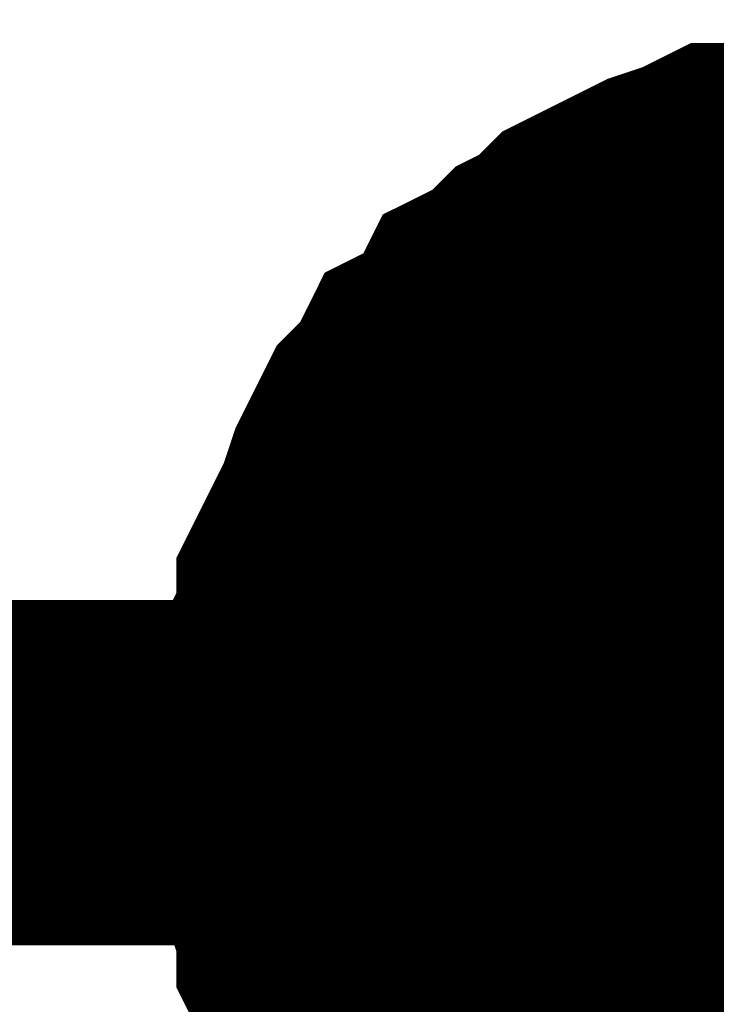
# Model space of a CAD drawing. Header units: inches. Extents: x 0 to 17, y 0 to 11.
# Tile 78 of 114: x 6.1199 to 6.1437, y 8.2421 to 8.2757. Entities that reach past the tile are written whole.
import ezdxf

# ---------------------------------------------------------------- set-up
doc = ezdxf.new("R2010")
doc.units = ezdxf.units.IN
doc.header["$MEASUREMENT"] = 0
doc.layers.add('Sheet', color=255, linetype='Continuous')

msp = doc.modelspace()

# ---------------------------------------------------------------- linework, layer by layer
at = {"layer": 'Sheet'}
for points in [[(6.130387, 8.25, 0.0118, 0.0118, 0), (6.130387, 8.251189, 0.0118, 0.0118, 0), (6.130387, 8.251982, 0.0118, 0.0118, 0), (6.130784, 8.252775, 0.0118, 0.0118, 0), (6.130784, 8.253965, 0.0118, 0.0118, 0), (6.13118, 8.254758, 0.0118, 0.0118, 0), (6.13118, 8.255947, 0.0118, 0.0118, 0), (6.131576, 8.25674, 0.0118, 0.0118, 0), (6.131973, 8.257533, 0.0118, 0.0118, 0), (6.132369, 8.258326, 0.0118, 0.0118, 0), (6.132766, 8.259516, 0.0118, 0.0118, 0), (6.133162, 8.260309, 0.0118, 0.0118, 0), (6.133559, 8.261101, 0.0118, 0.0118, 0), (6.134352, 8.261894, 0.0118, 0.0118, 0), (6.134748, 8.262687, 0.0118, 0.0118, 0), (6.135541, 8.263084, 0.0118, 0.0118, 0), (6.136334, 8.263877, 0.0118, 0.0118, 0), (6.13673, 8.26467, 0.0118, 0.0118, 0), (6.137523, 8.265066, 0.0118, 0.0118, 0), (6.138316, 8.265859, 0.0118, 0.0118, 0), (6.139109, 8.266256, 0.0118, 0.0118, 0), (6.139902, 8.267049, 0.0118, 0.0118, 0), (6.140695, 8.267445, 0.0118, 0.0118, 0), (6.141488, 8.267842, 0.0118, 0.0118, 0), (6.142281, 8.268238, 0.0118, 0.0118, 0), (6.14347, 8.268635, 0.0118, 0.0118, 0), (6.144263, 8.269031, 0.0118, 0.0118, 0), (6.145056, 8.269031, 0.0118, 0.0118, 0), (6.146245, 8.269428, 0.0118, 0.0118, 0), (6.147038, 8.269428, 0.0118, 0.0118, 0), (6.148228, 8.269824, 0.0118, 0.0118, 0), (6.149021, 8.269824, 0.0118, 0.0118, 0), (6.15021, 8.269824, 0.0118, 0.0118, 0)], [(6.130387, 8.25, 0.0118, 0.0118, 0), (6.130387, 8.251189, 0.0118, 0.0118, 0), (6.130387, 8.251982, 0.0118, 0.0118, 0), (6.130784, 8.252775, 0.0118, 0.0118, 0), (6.130784, 8.253965, 0.0118, 0.0118, 0), (6.13118, 8.254758, 0.0118, 0.0118, 0), (6.13118, 8.255947, 0.0118, 0.0118, 0), (6.131576, 8.25674, 0.0118, 0.0118, 0), (6.131973, 8.257533, 0.0118, 0.0118, 0), (6.132369, 8.258326, 0.0118, 0.0118, 0), (6.132766, 8.259516, 0.0118, 0.0118, 0), (6.133162, 8.260309, 0.0118, 0.0118, 0), (6.133559, 8.261101, 0.0118, 0.0118, 0), (6.134352, 8.261894, 0.0118, 0.0118, 0), (6.134748, 8.262687, 0.0118, 0.0118, 0), (6.135541, 8.263084, 0.0118, 0.0118, 0), (6.136334, 8.263877, 0.0118, 0.0118, 0), (6.13673, 8.26467, 0.0118, 0.0118, 0), (6.137523, 8.265066, 0.0118, 0.0118, 0), (6.138316, 8.265859, 0.0118, 0.0118, 0), (6.139109, 8.266256, 0.0118, 0.0118, 0), (6.139902, 8.267049, 0.0118, 0.0118, 0), (6.140695, 8.267445, 0.0118, 0.0118, 0), (6.141488, 8.267842, 0.0118, 0.0118, 0), (6.142281, 8.268238, 0.0118, 0.0118, 0), (6.14347, 8.268635, 0.0118, 0.0118, 0), (6.144263, 8.269031, 0.0118, 0.0118, 0), (6.145056, 8.269031, 0.0118, 0.0118, 0), (6.146245, 8.269428, 0.0118, 0.0118, 0), (6.147038, 8.269428, 0.0118, 0.0118, 0), (6.148228, 8.269824, 0.0118, 0.0118, 0), (6.149021, 8.269824, 0.0118, 0.0118, 0), (6.15021, 8.269824, 0.0118, 0.0118, 0)], [(6.130387, 8.25, 0.0118, 0.0118, 0), (6.130387, 8.251189, 0.0118, 0.0118, 0), (6.130387, 8.251982, 0.0118, 0.0118, 0), (6.130784, 8.252775, 0.0118, 0.0118, 0), (6.130784, 8.253965, 0.0118, 0.0118, 0), (6.13118, 8.254758, 0.0118, 0.0118, 0), (6.13118, 8.255947, 0.0118, 0.0118, 0), (6.131576, 8.25674, 0.0118, 0.0118, 0), (6.131973, 8.257533, 0.0118, 0.0118, 0), (6.132369, 8.258326, 0.0118, 0.0118, 0), (6.132766, 8.259516, 0.0118, 0.0118, 0), (6.133162, 8.260309, 0.0118, 0.0118, 0), (6.133559, 8.261101, 0.0118, 0.0118, 0), (6.134352, 8.261894, 0.0118, 0.0118, 0), (6.134748, 8.262687, 0.0118, 0.0118, 0), (6.135541, 8.263084, 0.0118, 0.0118, 0), (6.136334, 8.263877, 0.0118, 0.0118, 0), (6.13673, 8.26467, 0.0118, 0.0118, 0), (6.137523, 8.265066, 0.0118, 0.0118, 0), (6.138316, 8.265859, 0.0118, 0.0118, 0), (6.139109, 8.266256, 0.0118, 0.0118, 0), (6.139902, 8.267049, 0.0118, 0.0118, 0), (6.140695, 8.267445, 0.0118, 0.0118, 0), (6.141488, 8.267842, 0.0118, 0.0118, 0), (6.142281, 8.268238, 0.0118, 0.0118, 0), (6.14347, 8.268635, 0.0118, 0.0118, 0), (6.144263, 8.269031, 0.0118, 0.0118, 0), (6.145056, 8.269031, 0.0118, 0.0118, 0), (6.146245, 8.269428, 0.0118, 0.0118, 0), (6.147038, 8.269428, 0.0118, 0.0118, 0), (6.148228, 8.269824, 0.0118, 0.0118, 0), (6.149021, 8.269824, 0.0118, 0.0118, 0), (6.15021, 8.269824, 0.0118, 0.0118, 0)], [(6.130387, 8.25, 0.0118, 0.0118, 0), (6.130387, 8.251189, 0.0118, 0.0118, 0), (6.130387, 8.251982, 0.0118, 0.0118, 0), (6.130784, 8.252775, 0.0118, 0.0118, 0), (6.130784, 8.253965, 0.0118, 0.0118, 0), (6.13118, 8.254758, 0.0118, 0.0118, 0), (6.13118, 8.255947, 0.0118, 0.0118, 0), (6.131576, 8.25674, 0.0118, 0.0118, 0), (6.131973, 8.257533, 0.0118, 0.0118, 0), (6.132369, 8.258326, 0.0118, 0.0118, 0), (6.132766, 8.259516, 0.0118, 0.0118, 0), (6.133162, 8.260309, 0.0118, 0.0118, 0), (6.133559, 8.261101, 0.0118, 0.0118, 0), (6.134352, 8.261894, 0.0118, 0.0118, 0), (6.134748, 8.262687, 0.0118, 0.0118, 0), (6.135541, 8.263084, 0.0118, 0.0118, 0), (6.136334, 8.263877, 0.0118, 0.0118, 0), (6.13673, 8.26467, 0.0118, 0.0118, 0), (6.137523, 8.265066, 0.0118, 0.0118, 0), (6.138316, 8.265859, 0.0118, 0.0118, 0), (6.139109, 8.266256, 0.0118, 0.0118, 0), (6.139902, 8.267049, 0.0118, 0.0118, 0), (6.140695, 8.267445, 0.0118, 0.0118, 0), (6.141488, 8.267842, 0.0118, 0.0118, 0), (6.142281, 8.268238, 0.0118, 0.0118, 0), (6.14347, 8.268635, 0.0118, 0.0118, 0), (6.144263, 8.269031, 0.0118, 0.0118, 0), (6.145056, 8.269031, 0.0118, 0.0118, 0), (6.146245, 8.269428, 0.0118, 0.0118, 0), (6.147038, 8.269428, 0.0118, 0.0118, 0), (6.148228, 8.269824, 0.0118, 0.0118, 0), (6.149021, 8.269824, 0.0118, 0.0118, 0), (6.15021, 8.269824, 0.0118, 0.0118, 0)], [(6.130387, 8.25, 0.0039, 0.0039, 0), (6.130387, 8.251189, 0.0039, 0.0039, 0), (6.130387, 8.251982, 0.0039, 0.0039, 0), (6.130784, 8.252775, 0.0039, 0.0039, 0), (6.130784, 8.253965, 0.0039, 0.0039, 0), (6.13118, 8.254758, 0.0039, 0.0039, 0), (6.13118, 8.255947, 0.0039, 0.0039, 0), (6.131576, 8.25674, 0.0039, 0.0039, 0), (6.131973, 8.257533, 0.0039, 0.0039, 0), (6.132369, 8.258326, 0.0039, 0.0039, 0), (6.132766, 8.259516, 0.0039, 0.0039, 0), (6.133162, 8.260309, 0.0039, 0.0039, 0), (6.133559, 8.261101, 0.0039, 0.0039, 0), (6.134352, 8.261894, 0.0039, 0.0039, 0), (6.134748, 8.262687, 0.0039, 0.0039, 0), (6.135541, 8.263084, 0.0039, 0.0039, 0), (6.136334, 8.263877, 0.0039, 0.0039, 0), (6.13673, 8.26467, 0.0039, 0.0039, 0), (6.137523, 8.265066, 0.0039, 0.0039, 0), (6.138316, 8.265859, 0.0039, 0.0039, 0), (6.139109, 8.266256, 0.0039, 0.0039, 0), (6.139902, 8.267049, 0.0039, 0.0039, 0), (6.140695, 8.267445, 0.0039, 0.0039, 0), (6.141488, 8.267842, 0.0039, 0.0039, 0), (6.142281, 8.268238, 0.0039, 0.0039, 0), (6.14347, 8.268635, 0.0039, 0.0039, 0), (6.144263, 8.269031, 0.0039, 0.0039, 0), (6.145056, 8.269031, 0.0039, 0.0039, 0), (6.146245, 8.269428, 0.0039, 0.0039, 0)], [(6.130387, 8.25, 0.0039, 0.0039, 0), (6.130387, 8.251189, 0.0039, 0.0039, 0), (6.130387, 8.251982, 0.0039, 0.0039, 0), (6.130784, 8.252775, 0.0039, 0.0039, 0), (6.130784, 8.253965, 0.0039, 0.0039, 0), (6.13118, 8.254758, 0.0039, 0.0039, 0), (6.13118, 8.255947, 0.0039, 0.0039, 0), (6.131576, 8.25674, 0.0039, 0.0039, 0), (6.131973, 8.257533, 0.0039, 0.0039, 0), (6.132369, 8.258326, 0.0039, 0.0039, 0), (6.132766, 8.259516, 0.0039, 0.0039, 0), (6.133162, 8.260309, 0.0039, 0.0039, 0), (6.133559, 8.261101, 0.0039, 0.0039, 0), (6.134352, 8.261894, 0.0039, 0.0039, 0), (6.134748, 8.262687, 0.0039, 0.0039, 0), (6.135541, 8.263084, 0.0039, 0.0039, 0), (6.136334, 8.263877, 0.0039, 0.0039, 0), (6.13673, 8.26467, 0.0039, 0.0039, 0), (6.137523, 8.265066, 0.0039, 0.0039, 0), (6.138316, 8.265859, 0.0039, 0.0039, 0), (6.139109, 8.266256, 0.0039, 0.0039, 0), (6.139902, 8.267049, 0.0039, 0.0039, 0), (6.140695, 8.267445, 0.0039, 0.0039, 0), (6.141488, 8.267842, 0.0039, 0.0039, 0), (6.142281, 8.268238, 0.0039, 0.0039, 0), (6.14347, 8.268635, 0.0039, 0.0039, 0), (6.144263, 8.269031, 0.0039, 0.0039, 0), (6.145056, 8.269031, 0.0039, 0.0039, 0), (6.146245, 8.269428, 0.0039, 0.0039, 0)], [(6.130387, 8.25, 0.0039, 0.0039, 0), (6.130387, 8.251189, 0.0039, 0.0039, 0), (6.130387, 8.251982, 0.0039, 0.0039, 0), (6.130784, 8.252775, 0.0039, 0.0039, 0), (6.130784, 8.253965, 0.0039, 0.0039, 0), (6.13118, 8.254758, 0.0039, 0.0039, 0), (6.13118, 8.255947, 0.0039, 0.0039, 0), (6.131576, 8.25674, 0.0039, 0.0039, 0), (6.131973, 8.257533, 0.0039, 0.0039, 0), (6.132369, 8.258326, 0.0039, 0.0039, 0), (6.132766, 8.259516, 0.0039, 0.0039, 0), (6.133162, 8.260309, 0.0039, 0.0039, 0), (6.133559, 8.261101, 0.0039, 0.0039, 0), (6.134352, 8.261894, 0.0039, 0.0039, 0), (6.134748, 8.262687, 0.0039, 0.0039, 0), (6.135541, 8.263084, 0.0039, 0.0039, 0), (6.136334, 8.263877, 0.0039, 0.0039, 0), (6.13673, 8.26467, 0.0039, 0.0039, 0), (6.137523, 8.265066, 0.0039, 0.0039, 0), (6.138316, 8.265859, 0.0039, 0.0039, 0), (6.139109, 8.266256, 0.0039, 0.0039, 0), (6.139902, 8.267049, 0.0039, 0.0039, 0), (6.140695, 8.267445, 0.0039, 0.0039, 0), (6.141488, 8.267842, 0.0039, 0.0039, 0), (6.142281, 8.268238, 0.0039, 0.0039, 0), (6.14347, 8.268635, 0.0039, 0.0039, 0), (6.144263, 8.269031, 0.0039, 0.0039, 0), (6.145056, 8.269031, 0.0039, 0.0039, 0), (6.146245, 8.269428, 0.0039, 0.0039, 0)], [(6.130387, 8.25, 0.0039, 0.0039, 0), (6.130387, 8.251189, 0.0039, 0.0039, 0), (6.130387, 8.251982, 0.0039, 0.0039, 0), (6.130784, 8.252775, 0.0039, 0.0039, 0), (6.130784, 8.253965, 0.0039, 0.0039, 0), (6.13118, 8.254758, 0.0039, 0.0039, 0), (6.13118, 8.255947, 0.0039, 0.0039, 0), (6.131576, 8.25674, 0.0039, 0.0039, 0), (6.131973, 8.257533, 0.0039, 0.0039, 0), (6.132369, 8.258326, 0.0039, 0.0039, 0), (6.132766, 8.259516, 0.0039, 0.0039, 0), (6.133162, 8.260309, 0.0039, 0.0039, 0), (6.133559, 8.261101, 0.0039, 0.0039, 0), (6.134352, 8.261894, 0.0039, 0.0039, 0), (6.134748, 8.262687, 0.0039, 0.0039, 0), (6.135541, 8.263084, 0.0039, 0.0039, 0), (6.136334, 8.263877, 0.0039, 0.0039, 0), (6.13673, 8.26467, 0.0039, 0.0039, 0), (6.137523, 8.265066, 0.0039, 0.0039, 0), (6.138316, 8.265859, 0.0039, 0.0039, 0), (6.139109, 8.266256, 0.0039, 0.0039, 0), (6.139902, 8.267049, 0.0039, 0.0039, 0), (6.140695, 8.267445, 0.0039, 0.0039, 0), (6.141488, 8.267842, 0.0039, 0.0039, 0), (6.142281, 8.268238, 0.0039, 0.0039, 0), (6.14347, 8.268635, 0.0039, 0.0039, 0), (6.144263, 8.269031, 0.0039, 0.0039, 0), (6.145056, 8.269031, 0.0039, 0.0039, 0), (6.146245, 8.269428, 0.0039, 0.0039, 0)], [(5.750187, 8.25, 0.0118, 0.0118, 0), (6.15021, 8.25, 0.0118, 0.0118, 0), (6.550233, 8.25, 0.0118, 0.0118, 0), (6.550233, 8.14969, 0.0118, 0.0118, 0)], [(6.136334, 8.235727, 0.0118, 0.0118, 0), (6.135541, 8.23652, 0.0118, 0.0118, 0), (6.134748, 8.237313, 0.0118, 0.0118, 0), (6.134352, 8.238106, 0.0118, 0.0118, 0), (6.133559, 8.238899, 0.0118, 0.0118, 0), (6.133162, 8.239691, 0.0118, 0.0118, 0), (6.132766, 8.240484, 0.0118, 0.0118, 0), (6.132369, 8.241277, 0.0118, 0.0118, 0), (6.131973, 8.24207, 0.0118, 0.0118, 0), (6.131576, 8.24326, 0.0118, 0.0118, 0), (6.13118, 8.244053, 0.0118, 0.0118, 0), (6.13118, 8.244846, 0.0118, 0.0118, 0), (6.130784, 8.246035, 0.0118, 0.0118, 0), (6.130784, 8.246828, 0.0118, 0.0118, 0), (6.130387, 8.248018, 0.0118, 0.0118, 0), (6.130387, 8.248811, 0.0118, 0.0118, 0), (6.130387, 8.25, 0.0118, 0.0118, 0)], [(6.130387, 8.25, 0.0118, 0.0118, 0), (6.130387, 8.25, 0.0118, 0.0118, 0)], [(6.136334, 8.235727, 0.0118, 0.0118, 0), (6.135541, 8.23652, 0.0118, 0.0118, 0), (6.134748, 8.237313, 0.0118, 0.0118, 0), (6.134352, 8.238106, 0.0118, 0.0118, 0), (6.133559, 8.238899, 0.0118, 0.0118, 0), (6.133162, 8.239691, 0.0118, 0.0118, 0), (6.132766, 8.240484, 0.0118, 0.0118, 0), (6.132369, 8.241277, 0.0118, 0.0118, 0), (6.131973, 8.24207, 0.0118, 0.0118, 0), (6.131576, 8.24326, 0.0118, 0.0118, 0), (6.13118, 8.244053, 0.0118, 0.0118, 0), (6.13118, 8.244846, 0.0118, 0.0118, 0), (6.130784, 8.246035, 0.0118, 0.0118, 0), (6.130784, 8.246828, 0.0118, 0.0118, 0), (6.130387, 8.248018, 0.0118, 0.0118, 0), (6.130387, 8.248811, 0.0118, 0.0118, 0), (6.130387, 8.25, 0.0118, 0.0118, 0)], [(6.130387, 8.25, 0.0118, 0.0118, 0), (6.130387, 8.25, 0.0118, 0.0118, 0)], [(6.136334, 8.235727, 0.0118, 0.0118, 0), (6.135541, 8.23652, 0.0118, 0.0118, 0), (6.134748, 8.237313, 0.0118, 0.0118, 0), (6.134352, 8.238106, 0.0118, 0.0118, 0), (6.133559, 8.238899, 0.0118, 0.0118, 0), (6.133162, 8.239691, 0.0118, 0.0118, 0), (6.132766, 8.240484, 0.0118, 0.0118, 0), (6.132369, 8.241277, 0.0118, 0.0118, 0), (6.131973, 8.24207, 0.0118, 0.0118, 0), (6.131576, 8.24326, 0.0118, 0.0118, 0), (6.13118, 8.244053, 0.0118, 0.0118, 0), (6.13118, 8.244846, 0.0118, 0.0118, 0), (6.130784, 8.246035, 0.0118, 0.0118, 0), (6.130784, 8.246828, 0.0118, 0.0118, 0), (6.130387, 8.248018, 0.0118, 0.0118, 0), (6.130387, 8.248811, 0.0118, 0.0118, 0), (6.130387, 8.25, 0.0118, 0.0118, 0)], [(6.130387, 8.25, 0.0118, 0.0118, 0), (6.130387, 8.25, 0.0118, 0.0118, 0)], [(6.136334, 8.235727, 0.0118, 0.0118, 0), (6.135541, 8.23652, 0.0118, 0.0118, 0), (6.134748, 8.237313, 0.0118, 0.0118, 0), (6.134352, 8.238106, 0.0118, 0.0118, 0), (6.133559, 8.238899, 0.0118, 0.0118, 0), (6.133162, 8.239691, 0.0118, 0.0118, 0), (6.132766, 8.240484, 0.0118, 0.0118, 0), (6.132369, 8.241277, 0.0118, 0.0118, 0), (6.131973, 8.24207, 0.0118, 0.0118, 0), (6.131576, 8.24326, 0.0118, 0.0118, 0), (6.13118, 8.244053, 0.0118, 0.0118, 0), (6.13118, 8.244846, 0.0118, 0.0118, 0), (6.130784, 8.246035, 0.0118, 0.0118, 0), (6.130784, 8.246828, 0.0118, 0.0118, 0), (6.130387, 8.248018, 0.0118, 0.0118, 0), (6.130387, 8.248811, 0.0118, 0.0118, 0), (6.130387, 8.25, 0.0118, 0.0118, 0)], [(6.130387, 8.25, 0.0118, 0.0118, 0), (6.130387, 8.25, 0.0118, 0.0118, 0)], [(6.133162, 8.239691, 0.0039, 0.0039, 0), (6.132766, 8.240484, 0.0039, 0.0039, 0), (6.132369, 8.241277, 0.0039, 0.0039, 0), (6.131973, 8.24207, 0.0039, 0.0039, 0), (6.131576, 8.24326, 0.0039, 0.0039, 0), (6.13118, 8.244053, 0.0039, 0.0039, 0), (6.13118, 8.244846, 0.0039, 0.0039, 0), (6.130784, 8.246035, 0.0039, 0.0039, 0), (6.130784, 8.246828, 0.0039, 0.0039, 0), (6.130387, 8.248018, 0.0039, 0.0039, 0), (6.130387, 8.248811, 0.0039, 0.0039, 0), (6.130387, 8.25, 0.0039, 0.0039, 0)], [(6.130387, 8.25, 0.0039, 0.0039, 0), (6.130387, 8.25, 0.0039, 0.0039, 0)], [(6.133162, 8.239691, 0.0039, 0.0039, 0), (6.132766, 8.240484, 0.0039, 0.0039, 0), (6.132369, 8.241277, 0.0039, 0.0039, 0), (6.131973, 8.24207, 0.0039, 0.0039, 0), (6.131576, 8.24326, 0.0039, 0.0039, 0), (6.13118, 8.244053, 0.0039, 0.0039, 0), (6.13118, 8.244846, 0.0039, 0.0039, 0), (6.130784, 8.246035, 0.0039, 0.0039, 0), (6.130784, 8.246828, 0.0039, 0.0039, 0), (6.130387, 8.248018, 0.0039, 0.0039, 0), (6.130387, 8.248811, 0.0039, 0.0039, 0), (6.130387, 8.25, 0.0039, 0.0039, 0)], [(6.130387, 8.25, 0.0039, 0.0039, 0), (6.130387, 8.25, 0.0039, 0.0039, 0)], [(6.133162, 8.239691, 0.0039, 0.0039, 0), (6.132766, 8.240484, 0.0039, 0.0039, 0), (6.132369, 8.241277, 0.0039, 0.0039, 0), (6.131973, 8.24207, 0.0039, 0.0039, 0), (6.131576, 8.24326, 0.0039, 0.0039, 0), (6.13118, 8.244053, 0.0039, 0.0039, 0), (6.13118, 8.244846, 0.0039, 0.0039, 0), (6.130784, 8.246035, 0.0039, 0.0039, 0), (6.130784, 8.246828, 0.0039, 0.0039, 0), (6.130387, 8.248018, 0.0039, 0.0039, 0), (6.130387, 8.248811, 0.0039, 0.0039, 0), (6.130387, 8.25, 0.0039, 0.0039, 0)], [(6.130387, 8.25, 0.0039, 0.0039, 0), (6.130387, 8.25, 0.0039, 0.0039, 0)], [(6.133162, 8.239691, 0.0039, 0.0039, 0), (6.132766, 8.240484, 0.0039, 0.0039, 0), (6.132369, 8.241277, 0.0039, 0.0039, 0), (6.131973, 8.24207, 0.0039, 0.0039, 0), (6.131576, 8.24326, 0.0039, 0.0039, 0), (6.13118, 8.244053, 0.0039, 0.0039, 0), (6.13118, 8.244846, 0.0039, 0.0039, 0), (6.130784, 8.246035, 0.0039, 0.0039, 0), (6.130784, 8.246828, 0.0039, 0.0039, 0), (6.130387, 8.248018, 0.0039, 0.0039, 0), (6.130387, 8.248811, 0.0039, 0.0039, 0), (6.130387, 8.25, 0.0039, 0.0039, 0)], [(6.130387, 8.25, 0.0039, 0.0039, 0), (6.130387, 8.25, 0.0039, 0.0039, 0)]]:
    msp.add_lwpolyline(points, format="xyseb", dxfattribs=at)
msp.add_lwpolyline([(6.14, 8.25, 0.02, 0.02, 1), (6.16, 8.25, 0.02, 0.02, 1)], format="xyseb", close=True, dxfattribs=at)

doc.saveas('drawing.dxf')
